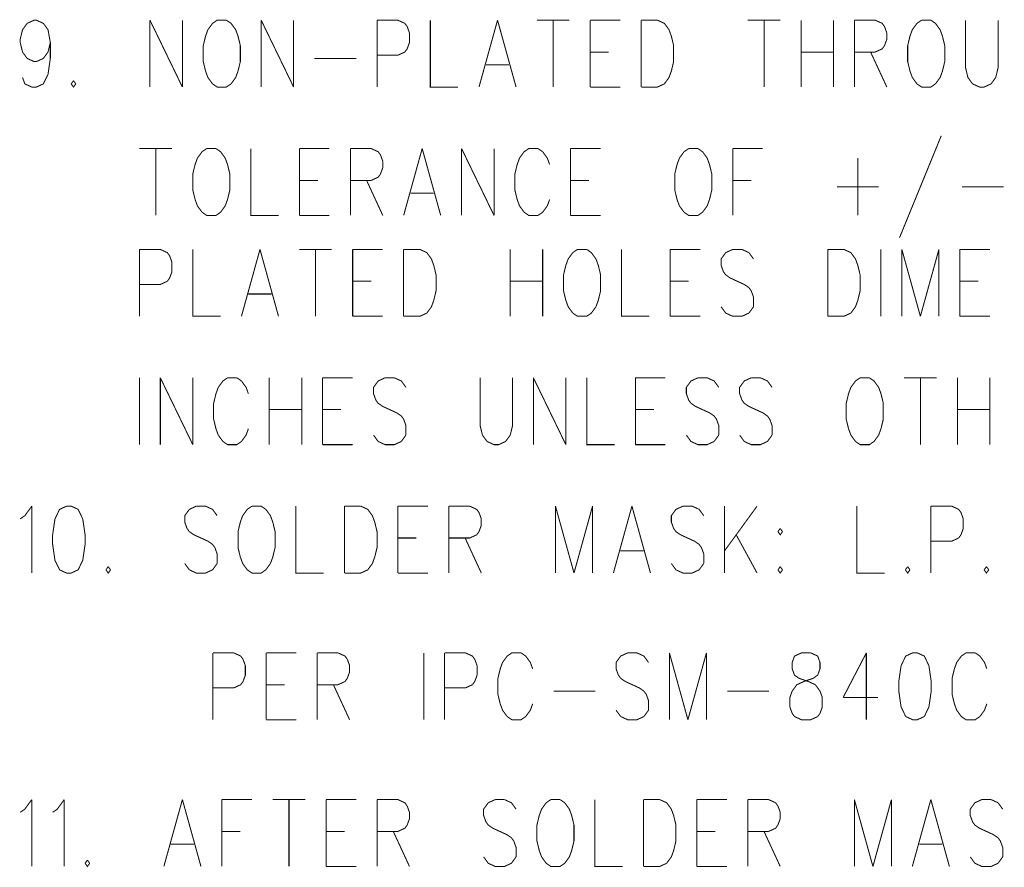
# Model space of a CAD drawing. Extents: x 0 to 34, y 0 to 22.
# Tile 19 of 33: x 20.062 to 21.028, y 8.958 to 9.79. Entities that reach past the tile are written whole.
import ezdxf

# ---------------------------------------------------------------- set-up
doc = ezdxf.new("R2010")
doc.units = 0
doc.header["$MEASUREMENT"] = 0
doc.layers.add('DD_PHO', color=7, linetype='CONTINUOUS')

msp = doc.modelspace()

# ---------------------------------------------------------------- linework, layer by layer
at = {"layer": 'DD_PHO', "const_width": 0.001}
for points in [[(20.06268, 9.77071), (20.06495, 9.78008), (20.0695, 9.78633), (20.07632, 9.78946)], [(20.07632, 9.78946), (20.07859, 9.78946)], [(20.07859, 9.78946), (20.08541, 9.78633), (20.08995, 9.78008), (20.09223, 9.76758), (20.09223, 9.75196)], [(20.18995, 9.78946), (20.18995, 9.72383)], [(20.18995, 9.78946), (20.22177, 9.72383)], [(20.22177, 9.78946), (20.22177, 9.72383)], [(20.25586, 9.78946), (20.25132, 9.78633), (20.24677, 9.78008), (20.2445, 9.77383), (20.24223, 9.76446)], [(20.26495, 9.78946), (20.25586, 9.78946)], [(20.27859, 9.76446), (20.27632, 9.77383), (20.27404, 9.78008), (20.2695, 9.78633), (20.26495, 9.78946)], [(20.29904, 9.78946), (20.29904, 9.72383)], [(20.29904, 9.78946), (20.33086, 9.72383)], [(20.33086, 9.78946), (20.33086, 9.72383)], [(20.41268, 9.78946), (20.41268, 9.72383)], [(20.41268, 9.78946), (20.43313, 9.78946)], [(20.43313, 9.78946), (20.43995, 9.78633), (20.44223, 9.78321)], [(20.44223, 9.78321), (20.4445, 9.77696)], [(20.46495, 9.78946), (20.46495, 9.72383), (20.49223, 9.72383)], [(20.53086, 9.78946), (20.51268, 9.72383)], [(20.53086, 9.78946), (20.54904, 9.72383)], [(20.5695, 9.78946), (20.60132, 9.78946)], [(20.58541, 9.78946), (20.58541, 9.72383)], [(20.62177, 9.78946), (20.62177, 9.72383)], [(20.62177, 9.78946), (20.65132, 9.78946)], [(20.67177, 9.78946), (20.67177, 9.72383)], [(20.67177, 9.78946), (20.68768, 9.78946)], [(20.68768, 9.78946), (20.6945, 9.78633), (20.69904, 9.78008), (20.70132, 9.77383), (20.70359, 9.76446)], [(20.77632, 9.78946), (20.80813, 9.78946)], [(20.79223, 9.78946), (20.79223, 9.72383)], [(20.82859, 9.78946), (20.82859, 9.72383)], [(20.86041, 9.78946), (20.86041, 9.72383)], [(20.88086, 9.78946), (20.88086, 9.72383)], [(20.88086, 9.78946), (20.90132, 9.78946)], [(20.90132, 9.78946), (20.90813, 9.78633), (20.91041, 9.78321)], [(20.91041, 9.78321), (20.91268, 9.77696)], [(20.94677, 9.78946), (20.94223, 9.78633), (20.93768, 9.78008), (20.93541, 9.77383), (20.93313, 9.76446)], [(20.95586, 9.78946), (20.94677, 9.78946)], [(20.9695, 9.76446), (20.96723, 9.77383), (20.96495, 9.78008), (20.96041, 9.78633), (20.95586, 9.78946)], [(20.98995, 9.78946), (20.98995, 9.74258), (20.99223, 9.73321)], [(21.0195, 9.73321), (21.02177, 9.74258), (21.02177, 9.78946)], [(20.4445, 9.77696), (20.4445, 9.76758), (20.44223, 9.76133), (20.43995, 9.75821)], [(20.91268, 9.77696), (20.91268, 9.77071)], [(20.06495, 9.75821), (20.06268, 9.76758), (20.06268, 9.77071)], [(20.09223, 9.76758), (20.08995, 9.75821)], [(20.24223, 9.76446), (20.24223, 9.74883), (20.2445, 9.73946)], [(20.27632, 9.73946), (20.27859, 9.74883), (20.27859, 9.76446)], [(20.70359, 9.76446), (20.70359, 9.74883), (20.70132, 9.73946)], [(20.91041, 9.76446), (20.90813, 9.76133), (20.90132, 9.75821)], [(20.91268, 9.77071), (20.91041, 9.76446)], [(20.93313, 9.76446), (20.93313, 9.74883), (20.93541, 9.73946)], [(20.96723, 9.73946), (20.9695, 9.74883), (20.9695, 9.76446)], [(20.0695, 9.75196), (20.06495, 9.75821)], [(20.08995, 9.75821), (20.08541, 9.75196)], [(20.43995, 9.75821), (20.43313, 9.75508), (20.41268, 9.75508)], [(20.62177, 9.75821), (20.63995, 9.75821)], [(20.82859, 9.75821), (20.86041, 9.75821)], [(20.90132, 9.75821), (20.88086, 9.75821)], [(20.89677, 9.75821), (20.91268, 9.72383)], [(20.08541, 9.75196), (20.07859, 9.74883), (20.07632, 9.74883), (20.0695, 9.75196)], [(20.09223, 9.75196), (20.08995, 9.73633), (20.08541, 9.72696)], [(20.35132, 9.75196), (20.39223, 9.75196)], [(20.5195, 9.74571), (20.54223, 9.74571)], [(20.2445, 9.73946), (20.24677, 9.73321)], [(20.27404, 9.73321), (20.27632, 9.73946)], [(20.70132, 9.73946), (20.69904, 9.73321)], [(20.93541, 9.73946), (20.93768, 9.73321)], [(20.96495, 9.73321), (20.96723, 9.73946)], [(20.06723, 9.72696), (20.06495, 9.73321)], [(20.08541, 9.72696), (20.07859, 9.72383), (20.07404, 9.72383), (20.06723, 9.72696)], [(20.11495, 9.73008), (20.11268, 9.72696)], [(20.11268, 9.72696), (20.11495, 9.72383), (20.11723, 9.72696)], [(20.11723, 9.72696), (20.11495, 9.73008)], [(20.24677, 9.73321), (20.25132, 9.72696)], [(20.25132, 9.72696), (20.25586, 9.72383), (20.26495, 9.72383), (20.2695, 9.72696)], [(20.2695, 9.72696), (20.27404, 9.73321)], [(20.6945, 9.72696), (20.68768, 9.72383), (20.67177, 9.72383)], [(20.69904, 9.73321), (20.6945, 9.72696)], [(20.93768, 9.73321), (20.94223, 9.72696)], [(20.94223, 9.72696), (20.94677, 9.72383), (20.95586, 9.72383), (20.96041, 9.72696)], [(20.96041, 9.72696), (20.96495, 9.73321)], [(20.99223, 9.73321), (20.99677, 9.72696)], [(20.99677, 9.72696), (21.00359, 9.72383), (21.00813, 9.72383), (21.01495, 9.72696)], [(21.01495, 9.72696), (21.0195, 9.73321)], [(20.62177, 9.72383), (20.65132, 9.72383)], [(20.96604, 9.67596), (20.92513, 9.57595)], [(20.17968, 9.66346), (20.2115, 9.66346)], [(20.19559, 9.66346), (20.19559, 9.59783)], [(20.24559, 9.66346), (20.24104, 9.66033), (20.2365, 9.65408), (20.23423, 9.64783), (20.23195, 9.63846)], [(20.25468, 9.66346), (20.24559, 9.66346)], [(20.26832, 9.63846), (20.26604, 9.64783), (20.26377, 9.65408), (20.25923, 9.66033), (20.25468, 9.66346)], [(20.28877, 9.66346), (20.28877, 9.59783), (20.31604, 9.59783)], [(20.3365, 9.66346), (20.3365, 9.59783)], [(20.3365, 9.66346), (20.36604, 9.66346)], [(20.3865, 9.66346), (20.3865, 9.59783)], [(20.3865, 9.66346), (20.40695, 9.66346)], [(20.40695, 9.66346), (20.41377, 9.66033), (20.41604, 9.65721)], [(20.41604, 9.65721), (20.41832, 9.65096)], [(20.45695, 9.66346), (20.43877, 9.59783)], [(20.45695, 9.66346), (20.47513, 9.59783)], [(20.49559, 9.66346), (20.49559, 9.59783)], [(20.49559, 9.66346), (20.52741, 9.59783)], [(20.52741, 9.66346), (20.52741, 9.59783)], [(20.5615, 9.66346), (20.55695, 9.66033), (20.55241, 9.65408), (20.55013, 9.64783), (20.54786, 9.63846)], [(20.57059, 9.66346), (20.5615, 9.66346)], [(20.58195, 9.64783), (20.57968, 9.65408), (20.57513, 9.66033), (20.57059, 9.66346)], [(20.60241, 9.66346), (20.60241, 9.59783)], [(20.60241, 9.66346), (20.63195, 9.66346)], [(20.71832, 9.66346), (20.71377, 9.66033), (20.70923, 9.65408), (20.70695, 9.64783), (20.70468, 9.63846)], [(20.72741, 9.66346), (20.71832, 9.66346)], [(20.74104, 9.63846), (20.73877, 9.64783), (20.7365, 9.65408), (20.73195, 9.66033), (20.72741, 9.66346)], [(20.7615, 9.66346), (20.7615, 9.59783)], [(20.7615, 9.66346), (20.79104, 9.66346)], [(20.41832, 9.65096), (20.41832, 9.64471)], [(20.88423, 9.65408), (20.88423, 9.59783)], [(20.23195, 9.63846), (20.23195, 9.62283), (20.23423, 9.61346)], [(20.26604, 9.61346), (20.26832, 9.62283), (20.26832, 9.63846)], [(20.41604, 9.63846), (20.41377, 9.63533), (20.40695, 9.63221)], [(20.41832, 9.64471), (20.41604, 9.63846)], [(20.54786, 9.63846), (20.54786, 9.62283), (20.55013, 9.61346)], [(20.70468, 9.63846), (20.70468, 9.62283), (20.70695, 9.61346)], [(20.73877, 9.61346), (20.74104, 9.62283), (20.74104, 9.63846)], [(20.3365, 9.63221), (20.35468, 9.63221)], [(20.40695, 9.63221), (20.3865, 9.63221)], [(20.40241, 9.63221), (20.41832, 9.59783)], [(20.60241, 9.63221), (20.62059, 9.63221)], [(20.7615, 9.63221), (20.77968, 9.63221)], [(20.44559, 9.61971), (20.46832, 9.61971)], [(20.86377, 9.62596), (20.90468, 9.62596)], [(20.9865, 9.62596), (21.02741, 9.62596)], [(20.23423, 9.61346), (20.2365, 9.60721)], [(20.26377, 9.60721), (20.26604, 9.61346)], [(20.55013, 9.61346), (20.55241, 9.60721)], [(20.57968, 9.60721), (20.58195, 9.61346)], [(20.70695, 9.61346), (20.70923, 9.60721)], [(20.7365, 9.60721), (20.73877, 9.61346)], [(20.2365, 9.60721), (20.24104, 9.60096)], [(20.24104, 9.60096), (20.24559, 9.59783), (20.25468, 9.59783), (20.25923, 9.60096)], [(20.25923, 9.60096), (20.26377, 9.60721)], [(20.55241, 9.60721), (20.55695, 9.60096)], [(20.55695, 9.60096), (20.5615, 9.59783), (20.57059, 9.59783), (20.57513, 9.60096)], [(20.57513, 9.60096), (20.57968, 9.60721)], [(20.70923, 9.60721), (20.71377, 9.60096)], [(20.71377, 9.60096), (20.71832, 9.59783), (20.72741, 9.59783), (20.73195, 9.60096)], [(20.73195, 9.60096), (20.7365, 9.60721)], [(20.3365, 9.59783), (20.36604, 9.59783)], [(20.60241, 9.59783), (20.63195, 9.59783)], [(20.17968, 9.56446), (20.17968, 9.49883)], [(20.17968, 9.56446), (20.20013, 9.56446)], [(20.20013, 9.56446), (20.20695, 9.56133), (20.20923, 9.55821)], [(20.23195, 9.56446), (20.23195, 9.49883), (20.25923, 9.49883)], [(20.29786, 9.56446), (20.27968, 9.49883)], [(20.29786, 9.56446), (20.31604, 9.49883)], [(20.3365, 9.56446), (20.36832, 9.56446)], [(20.35241, 9.56446), (20.35241, 9.49883)], [(20.38877, 9.56446), (20.38877, 9.49883)], [(20.38877, 9.56446), (20.41832, 9.56446)], [(20.43877, 9.56446), (20.43877, 9.49883)], [(20.43877, 9.56446), (20.45468, 9.56446)], [(20.45468, 9.56446), (20.4615, 9.56133), (20.46604, 9.55508), (20.46832, 9.54883), (20.47059, 9.53946)], [(20.54332, 9.56446), (20.54332, 9.49883)], [(20.57513, 9.56446), (20.57513, 9.49883)], [(20.60923, 9.56446), (20.60468, 9.56133), (20.60013, 9.55508), (20.59786, 9.54883), (20.59559, 9.53946)], [(20.61832, 9.56446), (20.60923, 9.56446)], [(20.63195, 9.53946), (20.62968, 9.54883), (20.62741, 9.55508), (20.62286, 9.56133), (20.61832, 9.56446)], [(20.65241, 9.56446), (20.65241, 9.49883), (20.67968, 9.49883)], [(20.70013, 9.56446), (20.70013, 9.49883)], [(20.70013, 9.56446), (20.72968, 9.56446)], [(20.7615, 9.56446), (20.75468, 9.56133), (20.75013, 9.55508), (20.75013, 9.54883), (20.75241, 9.54258), (20.75468, 9.53946)], [(20.77059, 9.56446), (20.7615, 9.56446)], [(20.78195, 9.55508), (20.77741, 9.56133), (20.77059, 9.56446)], [(20.85468, 9.56446), (20.85468, 9.49883)], [(20.85468, 9.56446), (20.87059, 9.56446)], [(20.87059, 9.56446), (20.87741, 9.56133), (20.88195, 9.55508), (20.88423, 9.54883), (20.8865, 9.53946)], [(20.90695, 9.56446), (20.90695, 9.49883)], [(20.92741, 9.56446), (20.92741, 9.49883)], [(20.92741, 9.56446), (20.94559, 9.49883)], [(20.96377, 9.56446), (20.94559, 9.49883)], [(20.96377, 9.56446), (20.96377, 9.49883)], [(20.98423, 9.56446), (20.98423, 9.49883)], [(20.98423, 9.56446), (21.01377, 9.56446)], [(20.2115, 9.55196), (20.2115, 9.54258), (20.20923, 9.53633), (20.20695, 9.53321)], [(20.20923, 9.55821), (20.2115, 9.55196)], [(20.20695, 9.53321), (20.20013, 9.53008), (20.17968, 9.53008)], [(20.38877, 9.53321), (20.40695, 9.53321)], [(20.47059, 9.53946), (20.47059, 9.52383), (20.46832, 9.51446)], [(20.54332, 9.53321), (20.57513, 9.53321)], [(20.59559, 9.53946), (20.59559, 9.52383), (20.59786, 9.51446)], [(20.62968, 9.51446), (20.63195, 9.52383), (20.63195, 9.53946)], [(20.70013, 9.53321), (20.71832, 9.53321)], [(20.75468, 9.53946), (20.75923, 9.53633), (20.77286, 9.53008), (20.77741, 9.52696)], [(20.8865, 9.53946), (20.8865, 9.52383), (20.88423, 9.51446)], [(20.98423, 9.53321), (21.00241, 9.53321)], [(20.77741, 9.52696), (20.77968, 9.52383), (20.78195, 9.51758), (20.78195, 9.50821)], [(20.2865, 9.52071), (20.30923, 9.52071)], [(20.46832, 9.51446), (20.46604, 9.50821)], [(20.59786, 9.51446), (20.60013, 9.50821)], [(20.62741, 9.50821), (20.62968, 9.51446)], [(20.88423, 9.51446), (20.88195, 9.50821)], [(20.46604, 9.50821), (20.4615, 9.50196)], [(20.60013, 9.50821), (20.60468, 9.50196)], [(20.62286, 9.50196), (20.62741, 9.50821)], [(20.75468, 9.50196), (20.75013, 9.50821)], [(20.78195, 9.50821), (20.77741, 9.50196)], [(20.88195, 9.50821), (20.87741, 9.50196)], [(20.38877, 9.49883), (20.41832, 9.49883)], [(20.4615, 9.50196), (20.45468, 9.49883), (20.43877, 9.49883)], [(20.60468, 9.50196), (20.60923, 9.49883), (20.61832, 9.49883), (20.62286, 9.50196)], [(20.70013, 9.49883), (20.72968, 9.49883)], [(20.77741, 9.50196), (20.77059, 9.49883), (20.7615, 9.49883), (20.75468, 9.50196)], [(20.87741, 9.50196), (20.87059, 9.49883), (20.85468, 9.49883)], [(20.98423, 9.49883), (21.01377, 9.49883)], [(20.17968, 9.43846), (20.17968, 9.37283)], [(20.20013, 9.43846), (20.20013, 9.37283)], [(20.20013, 9.43846), (20.23195, 9.37283)], [(20.23195, 9.43846), (20.23195, 9.37283)], [(20.26604, 9.43846), (20.2615, 9.43533), (20.25695, 9.42908), (20.25468, 9.42283), (20.25241, 9.41346)], [(20.27513, 9.43846), (20.26604, 9.43846)], [(20.2865, 9.42283), (20.28423, 9.42908), (20.27968, 9.43533), (20.27513, 9.43846)], [(20.30695, 9.43846), (20.30695, 9.37283)], [(20.33877, 9.43846), (20.33877, 9.37283)], [(20.35923, 9.43846), (20.35923, 9.37283)], [(20.35923, 9.43846), (20.38877, 9.43846)], [(20.42059, 9.43846), (20.41377, 9.43533), (20.40923, 9.42908), (20.40923, 9.42283), (20.4115, 9.41658), (20.41377, 9.41346)], [(20.42968, 9.43846), (20.42059, 9.43846)], [(20.44104, 9.42908), (20.4365, 9.43533), (20.42968, 9.43846)], [(20.51377, 9.43846), (20.51377, 9.39158), (20.51604, 9.38221)], [(20.54332, 9.38221), (20.54559, 9.39158), (20.54559, 9.43846)], [(20.56604, 9.43846), (20.56604, 9.37283)], [(20.56604, 9.43846), (20.59786, 9.37283)], [(20.59786, 9.43846), (20.59786, 9.37283)], [(20.61832, 9.43846), (20.61832, 9.37283), (20.64559, 9.37283)], [(20.66604, 9.43846), (20.66604, 9.37283)], [(20.66604, 9.43846), (20.69559, 9.43846)], [(20.72741, 9.43846), (20.72059, 9.43533), (20.71604, 9.42908), (20.71604, 9.42283), (20.71832, 9.41658), (20.72059, 9.41346)], [(20.7365, 9.43846), (20.72741, 9.43846)], [(20.74786, 9.42908), (20.74332, 9.43533), (20.7365, 9.43846)], [(20.77968, 9.43846), (20.77286, 9.43533), (20.76832, 9.42908), (20.76832, 9.42283), (20.77059, 9.41658), (20.77286, 9.41346)], [(20.78877, 9.43846), (20.77968, 9.43846)], [(20.80013, 9.42908), (20.79559, 9.43533), (20.78877, 9.43846)], [(20.8865, 9.43846), (20.88195, 9.43533), (20.87741, 9.42908), (20.87513, 9.42283), (20.87286, 9.41346)], [(20.89559, 9.43846), (20.8865, 9.43846)], [(20.90923, 9.41346), (20.90695, 9.42283), (20.90468, 9.42908), (20.90013, 9.43533), (20.89559, 9.43846)], [(20.92968, 9.43846), (20.9615, 9.43846)], [(20.94559, 9.43846), (20.94559, 9.37283)], [(20.98195, 9.43846), (20.98195, 9.37283)], [(21.01377, 9.43846), (21.01377, 9.37283)], [(20.25241, 9.41346), (20.25241, 9.39783), (20.25468, 9.38846)], [(20.30695, 9.40721), (20.33877, 9.40721)], [(20.35923, 9.40721), (20.37741, 9.40721)], [(20.41377, 9.41346), (20.41832, 9.41033), (20.43195, 9.40408), (20.4365, 9.40096)], [(20.66604, 9.40721), (20.68423, 9.40721)], [(20.72059, 9.41346), (20.72513, 9.41033), (20.73877, 9.40408), (20.74332, 9.40096)], [(20.77286, 9.41346), (20.77741, 9.41033), (20.79104, 9.40408), (20.79559, 9.40096)], [(20.87286, 9.41346), (20.87286, 9.39783), (20.87513, 9.38846)], [(20.90695, 9.38846), (20.90923, 9.39783), (20.90923, 9.41346)], [(20.98195, 9.40721), (21.01377, 9.40721)], [(20.4365, 9.40096), (20.43877, 9.39783), (20.44104, 9.39158), (20.44104, 9.38221)], [(20.74332, 9.40096), (20.74559, 9.39783), (20.74786, 9.39158), (20.74786, 9.38221)], [(20.79559, 9.40096), (20.79786, 9.39783), (20.80013, 9.39158), (20.80013, 9.38221)], [(20.25468, 9.38846), (20.25695, 9.38221)], [(20.28423, 9.38221), (20.2865, 9.38846)], [(20.87513, 9.38846), (20.87741, 9.38221)], [(20.90468, 9.38221), (20.90695, 9.38846)], [(20.25695, 9.38221), (20.2615, 9.37596)], [(20.27968, 9.37596), (20.28423, 9.38221)], [(20.41377, 9.37596), (20.40923, 9.38221)], [(20.44104, 9.38221), (20.4365, 9.37596)], [(20.51604, 9.38221), (20.52059, 9.37596)], [(20.53877, 9.37596), (20.54332, 9.38221)], [(20.72059, 9.37596), (20.71604, 9.38221)], [(20.74786, 9.38221), (20.74332, 9.37596)], [(20.77286, 9.37596), (20.76832, 9.38221)], [(20.80013, 9.38221), (20.79559, 9.37596)], [(20.87741, 9.38221), (20.88195, 9.37596)], [(20.90013, 9.37596), (20.90468, 9.38221)], [(20.2615, 9.37596), (20.26604, 9.37283), (20.27513, 9.37283), (20.27968, 9.37596)], [(20.35923, 9.37283), (20.38877, 9.37283)], [(20.4365, 9.37596), (20.42968, 9.37283), (20.42059, 9.37283), (20.41377, 9.37596)], [(20.52059, 9.37596), (20.52741, 9.37283), (20.53195, 9.37283), (20.53877, 9.37596)], [(20.66604, 9.37283), (20.69559, 9.37283)], [(20.74332, 9.37596), (20.7365, 9.37283), (20.72741, 9.37283), (20.72059, 9.37596)], [(20.79559, 9.37596), (20.78877, 9.37283), (20.77968, 9.37283), (20.77286, 9.37596)], [(20.88195, 9.37596), (20.8865, 9.37283), (20.89559, 9.37283), (20.90013, 9.37596)], [(20.06268, 9.29996), (20.06723, 9.30308), (20.07404, 9.31246)], [(20.07404, 9.31246), (20.07404, 9.24683)], [(20.10813, 9.31246), (20.10132, 9.30933), (20.09677, 9.29996)], [(20.11268, 9.31246), (20.10813, 9.31246)], [(20.12404, 9.29996), (20.1195, 9.30933), (20.11268, 9.31246)], [(20.23541, 9.31246), (20.22859, 9.30933), (20.22404, 9.30308), (20.22404, 9.29683), (20.22632, 9.29058), (20.22859, 9.28746)], [(20.2445, 9.31246), (20.23541, 9.31246)], [(20.25586, 9.30308), (20.25132, 9.30933), (20.2445, 9.31246)], [(20.28995, 9.31246), (20.28541, 9.30933), (20.28086, 9.30308), (20.27859, 9.29683), (20.27632, 9.28746)], [(20.29904, 9.31246), (20.28995, 9.31246)], [(20.31268, 9.28746), (20.31041, 9.29683), (20.30813, 9.30308), (20.30359, 9.30933), (20.29904, 9.31246)], [(20.33313, 9.31246), (20.33313, 9.24683), (20.36041, 9.24683)], [(20.38086, 9.31246), (20.38086, 9.24683)], [(20.38086, 9.31246), (20.39677, 9.31246)], [(20.39677, 9.31246), (20.40359, 9.30933), (20.40813, 9.30308), (20.41041, 9.29683), (20.41268, 9.28746)], [(20.43313, 9.31246), (20.43313, 9.24683)], [(20.43313, 9.31246), (20.46268, 9.31246)], [(20.48313, 9.31246), (20.48313, 9.24683)], [(20.48313, 9.31246), (20.50359, 9.31246)], [(20.50359, 9.31246), (20.51041, 9.30933), (20.51268, 9.30621)], [(20.58768, 9.31246), (20.58768, 9.24683)], [(20.58768, 9.31246), (20.60586, 9.24683)], [(20.62404, 9.31246), (20.60586, 9.24683)], [(20.62404, 9.31246), (20.62404, 9.24683)], [(20.66268, 9.31246), (20.6445, 9.24683)], [(20.66268, 9.31246), (20.68086, 9.24683)], [(20.71268, 9.31246), (20.70586, 9.30933), (20.70132, 9.30308), (20.70132, 9.29683), (20.70359, 9.29058), (20.70586, 9.28746)], [(20.72177, 9.31246), (20.71268, 9.31246)], [(20.73313, 9.30308), (20.72859, 9.30933), (20.72177, 9.31246)], [(20.75359, 9.31246), (20.75359, 9.24683)], [(20.78541, 9.31246), (20.75359, 9.26871)], [(20.88313, 9.31246), (20.88313, 9.24683), (20.91041, 9.24683)], [(20.95586, 9.31246), (20.95586, 9.24683)], [(20.95586, 9.31246), (20.97632, 9.31246)], [(20.97632, 9.31246), (20.98313, 9.30933), (20.98541, 9.30621)], [(20.09677, 9.29996), (20.0945, 9.28433), (20.0945, 9.27496)], [(20.12632, 9.27496), (20.12632, 9.28433), (20.12404, 9.29996)], [(20.51268, 9.30621), (20.51495, 9.29996)], [(20.51495, 9.29996), (20.51495, 9.29371)], [(20.98768, 9.29996), (20.98768, 9.29058), (20.98541, 9.28433), (20.98313, 9.28121)], [(20.98541, 9.30621), (20.98768, 9.29996)], [(20.51495, 9.29371), (20.51268, 9.28746)], [(20.80813, 9.29058), (20.80586, 9.28746)], [(20.81041, 9.28746), (20.80813, 9.29058)], [(20.22859, 9.28746), (20.23313, 9.28433), (20.24677, 9.27808), (20.25132, 9.27496)], [(20.27632, 9.28746), (20.27632, 9.27183), (20.27859, 9.26246)], [(20.31041, 9.26246), (20.31268, 9.27183), (20.31268, 9.28746)], [(20.41268, 9.28746), (20.41268, 9.27183), (20.41041, 9.26246)], [(20.43313, 9.28121), (20.45132, 9.28121)], [(20.50359, 9.28121), (20.48313, 9.28121)], [(20.49904, 9.28121), (20.51495, 9.24683)], [(20.51268, 9.28746), (20.51041, 9.28433), (20.50359, 9.28121)], [(20.70586, 9.28746), (20.71041, 9.28433), (20.72404, 9.27808), (20.72859, 9.27496)], [(20.76495, 9.28433), (20.78541, 9.24683)], [(20.80586, 9.28746), (20.80813, 9.28433), (20.81041, 9.28746)], [(20.98313, 9.28121), (20.97632, 9.27808), (20.95586, 9.27808)], [(20.0945, 9.27496), (20.09677, 9.25933), (20.10132, 9.24996)], [(20.1195, 9.24996), (20.12404, 9.25933), (20.12632, 9.27496)], [(20.25132, 9.27496), (20.25359, 9.27183), (20.25586, 9.26558), (20.25586, 9.25621)], [(20.72859, 9.27496), (20.73086, 9.27183), (20.73313, 9.26558), (20.73313, 9.25621)], [(20.27859, 9.26246), (20.28086, 9.25621)], [(20.30813, 9.25621), (20.31041, 9.26246)], [(20.41041, 9.26246), (20.40813, 9.25621)], [(20.65132, 9.26871), (20.67404, 9.26871)], [(20.14904, 9.25308), (20.14677, 9.24996)], [(20.15132, 9.24996), (20.14904, 9.25308)], [(20.22859, 9.24996), (20.22404, 9.25621)], [(20.25586, 9.25621), (20.25132, 9.24996)], [(20.28086, 9.25621), (20.28541, 9.24996)], [(20.30359, 9.24996), (20.30813, 9.25621)], [(20.40813, 9.25621), (20.40359, 9.24996)], [(20.70586, 9.24996), (20.70132, 9.25621)], [(20.73313, 9.25621), (20.72859, 9.24996)], [(20.80813, 9.25308), (20.80586, 9.24996)], [(20.81041, 9.24996), (20.80813, 9.25308)], [(20.93313, 9.25308), (20.93086, 9.24996)], [(20.93541, 9.24996), (20.93313, 9.25308)], [(21.01041, 9.25308), (21.00813, 9.24996)], [(21.01268, 9.24996), (21.01041, 9.25308)], [(20.10132, 9.24996), (20.10813, 9.24683), (20.11268, 9.24683), (20.1195, 9.24996)], [(20.14677, 9.24996), (20.14904, 9.24683), (20.15132, 9.24996)], [(20.25132, 9.24996), (20.2445, 9.24683), (20.23541, 9.24683), (20.22859, 9.24996)], [(20.28541, 9.24996), (20.28995, 9.24683), (20.29904, 9.24683), (20.30359, 9.24996)], [(20.40359, 9.24996), (20.39677, 9.24683), (20.38086, 9.24683)], [(20.43313, 9.24683), (20.46268, 9.24683)], [(20.72859, 9.24996), (20.72177, 9.24683), (20.71268, 9.24683), (20.70586, 9.24996)], [(20.80586, 9.24996), (20.80813, 9.24683), (20.81041, 9.24996)], [(20.93086, 9.24996), (20.93313, 9.24683), (20.93541, 9.24996)], [(21.00813, 9.24996), (21.01041, 9.24683), (21.01268, 9.24996)], [(20.25168, 9.16846), (20.25168, 9.10283)], [(20.25168, 9.16846), (20.27213, 9.16846)], [(20.27213, 9.16846), (20.27895, 9.16533), (20.28123, 9.16221)], [(20.30395, 9.16846), (20.30395, 9.10283)], [(20.30395, 9.16846), (20.3335, 9.16846)], [(20.35395, 9.16846), (20.35395, 9.10283)], [(20.35395, 9.16846), (20.37441, 9.16846)], [(20.37441, 9.16846), (20.38123, 9.16533), (20.3835, 9.16221)], [(20.4585, 9.16846), (20.4585, 9.10283)], [(20.47895, 9.16846), (20.47895, 9.10283)], [(20.47895, 9.16846), (20.49941, 9.16846)], [(20.49941, 9.16846), (20.50623, 9.16533), (20.5085, 9.16221)], [(20.54486, 9.16846), (20.54032, 9.16533), (20.53577, 9.15908), (20.5335, 9.15283), (20.53123, 9.14346)], [(20.55395, 9.16846), (20.54486, 9.16846)], [(20.56532, 9.15283), (20.56304, 9.15908), (20.5585, 9.16533), (20.55395, 9.16846)], [(20.6585, 9.16846), (20.65168, 9.16533), (20.64713, 9.15908), (20.64713, 9.15283), (20.64941, 9.14658), (20.65168, 9.14346)], [(20.66759, 9.16846), (20.6585, 9.16846)], [(20.67895, 9.15908), (20.67441, 9.16533), (20.66759, 9.16846)], [(20.69941, 9.16846), (20.69941, 9.10283)], [(20.69941, 9.16846), (20.71759, 9.10283)], [(20.73577, 9.16846), (20.71759, 9.10283)], [(20.73577, 9.16846), (20.73577, 9.10283)], [(20.82895, 9.16846), (20.82213, 9.16533), (20.81986, 9.15908), (20.81986, 9.15283), (20.82213, 9.14658), (20.82668, 9.14346)], [(20.83804, 9.16846), (20.82895, 9.16846)], [(20.84032, 9.14346), (20.84486, 9.14658), (20.84713, 9.15283), (20.84713, 9.15908), (20.84486, 9.16533), (20.83804, 9.16846)], [(20.89259, 9.16846), (20.86986, 9.12471)], [(20.89259, 9.16846), (20.89259, 9.10283)], [(20.93804, 9.16846), (20.93123, 9.16533), (20.92668, 9.15596)], [(20.94259, 9.16846), (20.93804, 9.16846)], [(20.95395, 9.15596), (20.94941, 9.16533), (20.94259, 9.16846)], [(20.99032, 9.16846), (20.98577, 9.16533), (20.98123, 9.15908), (20.97895, 9.15283), (20.97668, 9.14346)], [(20.99941, 9.16846), (20.99032, 9.16846)], [(21.01077, 9.15283), (21.0085, 9.15908), (21.00395, 9.16533), (20.99941, 9.16846)], [(20.2835, 9.15596), (20.2835, 9.14658), (20.28123, 9.14033), (20.27895, 9.13721)], [(20.28123, 9.16221), (20.2835, 9.15596)], [(20.3835, 9.16221), (20.38577, 9.15596)], [(20.38577, 9.15596), (20.38577, 9.14971)], [(20.51077, 9.15596), (20.51077, 9.14658), (20.5085, 9.14033), (20.50623, 9.13721)], [(20.5085, 9.16221), (20.51077, 9.15596)], [(20.92668, 9.15596), (20.92441, 9.14033), (20.92441, 9.13096)], [(20.95623, 9.13096), (20.95623, 9.14033), (20.95395, 9.15596)], [(20.38577, 9.14971), (20.3835, 9.14346)], [(20.27895, 9.13721), (20.27213, 9.13408), (20.25168, 9.13408)], [(20.30395, 9.13721), (20.32213, 9.13721)], [(20.37441, 9.13721), (20.35395, 9.13721)], [(20.36986, 9.13721), (20.38577, 9.10283)], [(20.3835, 9.14346), (20.38123, 9.14033), (20.37441, 9.13721)], [(20.50623, 9.13721), (20.49941, 9.13408), (20.47895, 9.13408)], [(20.53123, 9.14346), (20.53123, 9.12783), (20.5335, 9.11846)], [(20.65168, 9.14346), (20.65623, 9.14033), (20.66986, 9.13408), (20.67441, 9.13096)], [(20.81986, 9.13096), (20.82441, 9.13721)], [(20.82441, 9.13721), (20.83123, 9.14033), (20.84032, 9.14346)], [(20.82668, 9.14346), (20.83577, 9.14033), (20.84259, 9.13721)], [(20.84259, 9.13721), (20.84713, 9.13096)], [(20.97668, 9.14346), (20.97668, 9.12783), (20.97895, 9.11846)], [(20.58577, 9.13096), (20.62668, 9.13096)], [(20.67441, 9.13096), (20.67668, 9.12783), (20.67895, 9.12158), (20.67895, 9.11221)], [(20.75623, 9.13096), (20.79713, 9.13096)], [(20.81759, 9.12471), (20.81986, 9.13096)], [(20.84713, 9.13096), (20.84941, 9.12471)], [(20.92441, 9.13096), (20.92668, 9.11533), (20.93123, 9.10596)], [(20.94941, 9.10596), (20.95395, 9.11533), (20.95623, 9.13096)], [(20.5335, 9.11846), (20.53577, 9.11221)], [(20.56304, 9.11221), (20.56532, 9.11846)], [(20.82213, 9.10596), (20.81986, 9.10908), (20.81759, 9.11533), (20.81759, 9.12471)], [(20.84941, 9.12471), (20.84941, 9.11533), (20.84713, 9.10908), (20.84486, 9.10596)], [(20.86986, 9.12471), (20.90395, 9.12471)], [(20.97895, 9.11846), (20.98123, 9.11221)], [(21.0085, 9.11221), (21.01077, 9.11846)], [(20.53577, 9.11221), (20.54032, 9.10596)], [(20.5585, 9.10596), (20.56304, 9.11221)], [(20.65168, 9.10596), (20.64713, 9.11221)], [(20.67895, 9.11221), (20.67441, 9.10596)], [(20.98123, 9.11221), (20.98577, 9.10596)], [(21.00395, 9.10596), (21.0085, 9.11221)], [(20.30395, 9.10283), (20.3335, 9.10283)], [(20.54032, 9.10596), (20.54486, 9.10283), (20.55395, 9.10283), (20.5585, 9.10596)], [(20.67441, 9.10596), (20.66759, 9.10283), (20.6585, 9.10283), (20.65168, 9.10596)], [(20.84486, 9.10596), (20.83804, 9.10283), (20.82895, 9.10283), (20.82213, 9.10596)], [(20.93123, 9.10596), (20.93804, 9.10283), (20.94259, 9.10283), (20.94941, 9.10596)], [(20.98577, 9.10596), (20.99032, 9.10283), (20.99941, 9.10283), (21.00395, 9.10596)], [(20.06268, 9.01196), (20.06723, 9.01508), (20.07404, 9.02446)], [(20.07404, 9.02446), (20.07404, 8.95883)], [(20.0945, 9.01196), (20.09904, 9.01508), (20.10586, 9.02446)], [(20.10586, 9.02446), (20.10586, 8.95883)], [(20.22177, 9.02446), (20.20359, 8.95883)], [(20.22177, 9.02446), (20.23995, 8.95883)], [(20.26041, 9.02446), (20.26041, 8.95883)], [(20.26041, 9.02446), (20.28995, 9.02446)], [(20.31041, 9.02446), (20.34223, 9.02446)], [(20.32632, 9.02446), (20.32632, 8.95883)], [(20.36268, 9.02446), (20.36268, 8.95883)], [(20.36268, 9.02446), (20.39223, 9.02446)], [(20.41268, 9.02446), (20.41268, 8.95883)], [(20.41268, 9.02446), (20.43313, 9.02446)], [(20.43313, 9.02446), (20.43995, 9.02133), (20.44223, 9.01821)], [(20.52859, 9.02446), (20.52177, 9.02133), (20.51723, 9.01508), (20.51723, 9.00883), (20.5195, 9.00258), (20.52177, 8.99946)], [(20.53768, 9.02446), (20.52859, 9.02446)], [(20.54904, 9.01508), (20.5445, 9.02133), (20.53768, 9.02446)], [(20.58313, 9.02446), (20.57859, 9.02133), (20.57404, 9.01508), (20.57177, 9.00883), (20.5695, 8.99946)], [(20.59223, 9.02446), (20.58313, 9.02446)], [(20.60586, 8.99946), (20.60359, 9.00883), (20.60132, 9.01508), (20.59677, 9.02133), (20.59223, 9.02446)], [(20.62632, 9.02446), (20.62632, 8.95883), (20.65359, 8.95883)], [(20.67404, 9.02446), (20.67404, 8.95883)], [(20.67404, 9.02446), (20.68995, 9.02446)], [(20.68995, 9.02446), (20.69677, 9.02133), (20.70132, 9.01508), (20.70359, 9.00883), (20.70586, 8.99946)], [(20.72632, 9.02446), (20.72632, 8.95883)], [(20.72632, 9.02446), (20.75586, 9.02446)], [(20.77632, 9.02446), (20.77632, 8.95883)], [(20.77632, 9.02446), (20.79677, 9.02446)], [(20.79677, 9.02446), (20.80359, 9.02133), (20.80586, 9.01821)], [(20.88086, 9.02446), (20.88086, 8.95883)], [(20.88086, 9.02446), (20.89904, 8.95883)], [(20.91723, 9.02446), (20.89904, 8.95883)], [(20.91723, 9.02446), (20.91723, 8.95883)], [(20.95586, 9.02446), (20.93768, 8.95883)], [(20.95586, 9.02446), (20.97404, 8.95883)], [(21.00586, 9.02446), (20.99904, 9.02133), (20.9945, 9.01508), (20.9945, 9.00883), (20.99677, 9.00258), (20.99904, 8.99946)], [(21.01495, 9.02446), (21.00586, 9.02446)], [(21.02632, 9.01508), (21.02177, 9.02133), (21.01495, 9.02446)], [(20.44223, 9.01821), (20.4445, 9.01196)], [(20.4445, 9.01196), (20.4445, 9.00571)], [(20.80586, 9.01821), (20.80813, 9.01196)], [(20.80813, 9.01196), (20.80813, 9.00571)], [(20.4445, 9.00571), (20.44223, 8.99946)], [(20.80813, 9.00571), (20.80586, 8.99946)], [(20.26041, 8.99321), (20.27859, 8.99321)], [(20.36268, 8.99321), (20.38086, 8.99321)], [(20.43313, 8.99321), (20.41268, 8.99321)], [(20.42859, 8.99321), (20.4445, 8.95883)], [(20.44223, 8.99946), (20.43995, 8.99633), (20.43313, 8.99321)], [(20.52177, 8.99946), (20.52632, 8.99633), (20.53995, 8.99008), (20.5445, 8.98696)], [(20.5695, 8.99946), (20.5695, 8.98383), (20.57177, 8.97446)], [(20.60359, 8.97446), (20.60586, 8.98383), (20.60586, 8.99946)], [(20.70586, 8.99946), (20.70586, 8.98383), (20.70359, 8.97446)], [(20.72632, 8.99321), (20.7445, 8.99321)], [(20.79677, 8.99321), (20.77632, 8.99321)], [(20.79223, 8.99321), (20.80813, 8.95883)], [(20.80586, 8.99946), (20.80359, 8.99633), (20.79677, 8.99321)], [(20.99904, 8.99946), (21.00359, 8.99633), (21.01723, 8.99008), (21.02177, 8.98696)], [(20.5445, 8.98696), (20.54677, 8.98383), (20.54904, 8.97758), (20.54904, 8.96821)], [(21.02177, 8.98696), (21.02404, 8.98383), (21.02632, 8.97758), (21.02632, 8.96821)], [(20.21041, 8.98071), (20.23313, 8.98071)], [(20.57177, 8.97446), (20.57404, 8.96821)], [(20.60132, 8.96821), (20.60359, 8.97446)], [(20.70359, 8.97446), (20.70132, 8.96821)], [(20.9445, 8.98071), (20.96723, 8.98071)], [(20.12859, 8.96508), (20.12632, 8.96196)], [(20.12632, 8.96196), (20.12859, 8.95883), (20.13086, 8.96196)], [(20.13086, 8.96196), (20.12859, 8.96508)], [(20.52177, 8.96196), (20.51723, 8.96821)], [(20.5445, 8.96196), (20.53768, 8.95883), (20.52859, 8.95883), (20.52177, 8.96196)], [(20.54904, 8.96821), (20.5445, 8.96196)], [(20.57404, 8.96821), (20.57859, 8.96196)], [(20.57859, 8.96196), (20.58313, 8.95883), (20.59223, 8.95883), (20.59677, 8.96196)], [(20.59677, 8.96196), (20.60132, 8.96821)], [(20.69677, 8.96196), (20.68995, 8.95883), (20.67404, 8.95883)], [(20.70132, 8.96821), (20.69677, 8.96196)], [(20.99904, 8.96196), (20.9945, 8.96821)], [(21.02177, 8.96196), (21.01495, 8.95883), (21.00586, 8.95883), (20.99904, 8.96196)], [(21.02632, 8.96821), (21.02177, 8.96196)], [(20.36268, 8.95883), (20.39223, 8.95883)], [(20.72632, 8.95883), (20.75586, 8.95883)]]:
    msp.add_lwpolyline(points, dxfattribs=at)

doc.saveas('drawing.dxf')
